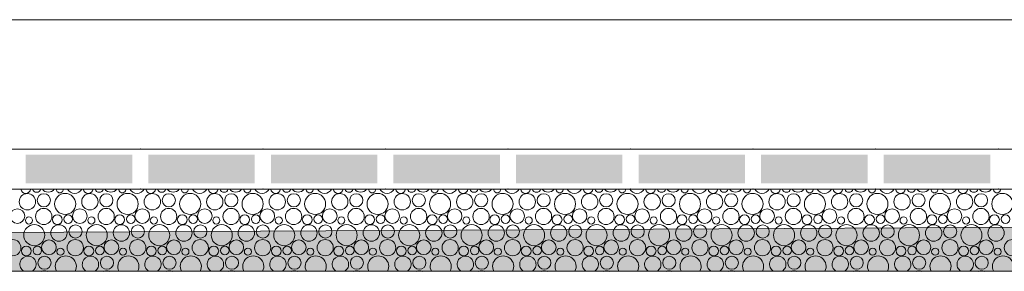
# Model space of a CAD drawing. Header units: millimetres. Extents: x -76432 to -27350, y -300 to 6935.
# Tile 37 of 75: x -54363 to -52644, y -300 to 140. Entities that reach past the tile are written whole.
import ezdxf

# ---------------------------------------------------------------- set-up
doc = ezdxf.new("R2010")
doc.units = ezdxf.units.MM
doc.header["$MEASUREMENT"] = 0
for name, color, linetype in [('Nouveau_Métal _ Bardage.Charp_Couv_Bard_Métal', 7, 'Continuous'), ('Nouveau_Terrain _ Original.Terrain', 7, 'Continuous'), ('Nouveau_VRD _ Voirie 3d.VRD', 7, 'Continuous')]:
    doc.layers.add(name, color=color, linetype=linetype)

# ---------------------------------------------------------------- blocks, each defined once
blk = doc.blocks.new('Élément de coupe_5')
at = {"layer": 'Nouveau_Métal _ Bardage.Charp_Couv_Bard_Métal', "color": 7, "linetype": 'Continuous', "lineweight": 15}
blk.add_line((-63879.282724, 140), (-33677.282724, 140), dxfattribs=at)
blk = doc.blocks.new('Élément de coupe_31')
at = {"layer": 'Nouveau_Terrain _ Original.Terrain', "linetype": 'Continuous', "lineweight": 15, "true_color": 0xf48e54}
h = blk.add_hatch(dxfattribs=at)
h.set_pattern_fill('Terre', color=33, style=0, pattern_type=2)
h.set_pattern_definition([(45, (0, 0), (-137.8858, 137.8858), []), (45, (-45.96, 45.96), (-275.7716, 275.7716), []), (45, (-91.92, 91.92), (-275.7716, 275.7716), []), (135, (-137.886, 137.886), (45.96194, 45.96194), [195, -195])])
h.paths.add_polyline_path([(-45278.9, -182.9), (-48767.2, -201.7), (-53028.5, -224.9), (-58189.7, -253), (-64406.4, -287.1), (-66736, -300), (-27349.9, -300), (-27349.9, -80.4), (-30347, -102.7), (-30687.3, -105.3), (-30979.5, -107.5), (-31257.5, -109.4), (-31550.9, -111.2), (-31862.7, -112.9), (-32189.1, -114.7), (-32526.1, -116.3), (-40248, -155.8), (-42464, -167.7)])
at = {"layer": 'Nouveau_Terrain _ Original.Terrain', "color": 7, "linetype": 'Continuous', "lineweight": 15, "flags": 128}
for points in [[(-27349.9, -80.4), (-30347, -102.7), (-30687.3, -105.3), (-30979.5, -107.5), (-31257.5, -109.4), (-31550.9, -111.2), (-31862.7, -112.9), (-32189.1, -114.7), (-32526.1, -116.3), (-40248, -155.8), (-42464, -167.7), (-45278.9, -182.9), (-48767.2, -201.7), (-53028.5, -224.9), (-58189.7, -253), (-64406.4, -287.1), (-66736, -300)], [(-27349.9, -300), (-28357.3, -300), (-28477.3, -300), (-28627.3, -300), (-28747.3, -300), (-29313.1, -300), (-64105.8, -300)]]:
    blk.add_lwpolyline(points, dxfattribs=at)
blk = doc.blocks.new('*X452')
at = {"layer": 'Nouveau_VRD _ Voirie 3d.VRD', "color": 33, "linetype": 'Continuous', "lineweight": 15, "true_color": 0xf48e54}
for centre, radius in [((-54350, -178.4), 14.3), ((-54321.2, -175.8), 11.5), ((-54284, -182.2), 18.4), ((-54240.9, -178.4), 14.3), ((-54212.1, -175.8), 11.5), ((-54174.9, -182.2), 18.4), ((-54131.8, -178.4), 14.3), ((-54103, -175.8), 11.5), ((-54065.7, -182.2), 18.4), ((-54022.7, -178.4), 14.3), ((-53993.9, -175.8), 11.5), ((-53956.6, -182.2), 18.4), ((-53913.6, -178.4), 14.3), ((-53884.7, -175.8), 11.5), ((-53847.5, -182.2), 18.4), ((-53804.4, -178.4), 14.3), ((-53775.6, -175.8), 11.5), ((-53738.4, -182.2), 18.4), ((-53695.3, -178.4), 14.3), ((-53666.5, -175.8), 11.5), ((-53629.3, -182.2), 18.4), ((-53586.2, -178.4), 14.3), ((-53557.4, -175.8), 11.5), ((-53520.2, -182.2), 18.4), ((-53477.1, -178.4), 14.3), ((-53448.3, -175.8), 11.5), ((-53411.1, -182.2), 18.4), ((-53368, -178.4), 14.3), ((-53339.2, -175.8), 11.5), ((-53302, -182.2), 18.4), ((-53258.9, -178.4), 14.3), ((-53230.1, -175.8), 11.5), ((-53192.8, -182.2), 18.4), ((-53149.8, -178.4), 14.3), ((-53121, -175.8), 11.5), ((-53083.7, -182.2), 18.4), ((-53040.7, -178.4), 14.3), ((-53011.8, -175.8), 11.5), ((-52974.6, -182.2), 18.4), ((-52931.5, -178.4), 14.3), ((-52902.7, -175.8), 11.5), ((-52865.5, -182.2), 18.4), ((-52822.4, -178.4), 14.3), ((-52793.6, -175.8), 11.5), ((-52756.4, -182.2), 18.4), ((-52713.3, -178.4), 14.3), ((-52684.5, -175.8), 11.5), ((-52647.3, -182.2), 18.4), ((-54367.5, -203.4), 12.8), ((-54347.3, -211.1), 6.2), ((-54321.5, -204.1), 14.2), ((-54297.8, -209.8), 8.58), ((-54278.6, -208.8), 7.52), ((-54258.4, -203.4), 12.8), ((-54238.2, -211.1), 6.2), ((-54212.4, -204.1), 14.2), ((-54188.7, -209.8), 8.58), ((-54169.5, -208.8), 7.52), ((-54149.3, -203.4), 12.8), ((-54129.1, -211.1), 6.2), ((-54103.3, -204.1), 14.2), ((-54079.6, -209.8), 8.58), ((-54060.4, -208.8), 7.52), ((-54040.2, -203.4), 12.8), ((-54020, -211.1), 6.2), ((-53994.2, -204.1), 14.2), ((-53970.5, -209.8), 8.58), ((-53951.3, -208.8), 7.52), ((-53931.1, -203.4), 12.8), ((-53910.9, -211.1), 6.2), ((-53885.1, -204.1), 14.2), ((-53861.3, -209.8), 8.58), ((-53842.2, -208.8), 7.52), ((-53822, -203.4), 12.8), ((-53801.8, -211.1), 6.2), ((-53775.9, -204.1), 14.2), ((-53752.2, -209.8), 8.58), ((-53733.1, -208.8), 7.52), ((-53712.9, -203.4), 12.8), ((-53692.7, -211.1), 6.2), ((-53666.8, -204.1), 14.2), ((-53643.1, -209.8), 8.58), ((-53624, -208.8), 7.52), ((-53603.8, -203.4), 12.8), ((-53583.5, -211.1), 6.2), ((-53557.7, -204.1), 14.2), ((-53534, -209.8), 8.58), ((-53514.9, -208.8), 7.52), ((-53494.6, -203.4), 12.8), ((-53474.4, -211.1), 6.2), ((-53448.6, -204.1), 14.2), ((-53424.9, -209.8), 8.58), ((-53405.7, -208.8), 7.52), ((-53385.5, -203.4), 12.8), ((-53365.3, -211.1), 6.2), ((-53339.5, -204.1), 14.2), ((-53315.8, -209.8), 8.58), ((-53296.6, -208.8), 7.52), ((-53276.4, -203.4), 12.8), ((-53256.2, -211.1), 6.2), ((-53230.4, -204.1), 14.2), ((-53206.7, -209.8), 8.58), ((-53187.5, -208.8), 7.52), ((-53167.3, -203.4), 12.8), ((-53147.1, -211.1), 6.2), ((-53121.3, -204.1), 14.2), ((-53097.6, -209.8), 8.58), ((-53078.4, -208.8), 7.52), ((-53058.2, -203.4), 12.8), ((-53038, -211.1), 6.2), ((-53012.2, -204.1), 14.2), ((-52988.4, -209.8), 8.58), ((-52969.3, -208.8), 7.52), ((-52949.1, -203.4), 12.8), ((-52928.9, -211.1), 6.2), ((-52903, -204.1), 14.2), ((-52879.3, -209.8), 8.58), ((-52860.2, -208.8), 7.52), ((-52840, -203.4), 12.8), ((-52819.8, -211.1), 6.2), ((-52793.9, -204.1), 14.2), ((-52770.2, -209.8), 8.58), ((-52751.1, -208.8), 7.52), ((-52730.9, -203.4), 12.8), ((-52710.6, -211.1), 6.2), ((-52684.8, -204.1), 14.2), ((-52661.1, -209.8), 8.58), ((-52642, -208.8), 7.52), ((-54338, -236.8), 18.4), ((-54294.9, -233), 14.3), ((-54266.1, -230.4), 11.5), ((-54228.9, -236.8), 18.4), ((-54185.8, -233), 14.3), ((-54157, -230.4), 11.5), ((-54119.7, -236.8), 18.4), ((-54076.7, -233), 14.3), ((-54047.9, -230.4), 11.5), ((-54010.6, -236.8), 18.4), ((-53967.6, -233), 14.3), ((-53938.7, -230.4), 11.5), ((-53901.5, -236.8), 18.4), ((-53858.4, -233), 14.3), ((-53829.6, -230.4), 11.5), ((-53792.4, -236.8), 18.4), ((-53749.3, -233), 14.3), ((-53720.5, -230.4), 11.5), ((-53683.3, -236.8), 18.4), ((-53640.2, -233), 14.3), ((-53611.4, -230.4), 11.5), ((-53574.2, -236.8), 18.4), ((-53531.1, -233), 14.3), ((-53502.3, -230.4), 11.5), ((-53465.1, -236.8), 18.4), ((-53422, -233), 14.3), ((-53393.2, -230.4), 11.5), ((-53356, -236.8), 18.4), ((-53312.9, -233), 14.3), ((-53284.1, -230.4), 11.5), ((-53246.8, -236.8), 18.4), ((-53203.8, -233), 14.3), ((-53175, -230.4), 11.5), ((-53137.7, -236.8), 18.4), ((-53094.7, -233), 14.3), ((-53065.8, -230.4), 11.5), ((-53028.6, -236.8), 18.4), ((-52985.5, -233), 14.3), ((-52956.7, -230.4), 11.5), ((-52919.5, -236.8), 18.4), ((-52876.4, -233), 14.3), ((-52847.6, -230.4), 11.5), ((-52810.4, -236.8), 18.4), ((-52767.3, -233), 14.3), ((-52738.5, -230.4), 11.5), ((-52701.3, -236.8), 18.4), ((-52658.2, -233), 14.3), ((-54375.5, -258.7), 14.2), ((-54351.8, -264.4), 8.58), ((-54332.6, -263.4), 7.52), ((-54312.4, -258), 12.8), ((-54266.4, -258.7), 14.2), ((-54242.7, -264.4), 8.58), ((-54223.5, -263.4), 7.52), ((-54203.3, -258), 12.8), ((-54157.3, -258.7), 14.2), ((-54133.6, -264.4), 8.58), ((-54114.4, -263.4), 7.52), ((-54094.2, -258), 12.8), ((-54048.2, -258.7), 14.2), ((-54024.5, -264.4), 8.58), ((-54005.3, -263.4), 7.52), ((-53985.1, -258), 12.8), ((-53939.1, -258.7), 14.2), ((-53915.3, -264.4), 8.58), ((-53896.2, -263.4), 7.52), ((-53876, -258), 12.8), ((-53829.9, -258.7), 14.2), ((-53806.2, -264.4), 8.58), ((-53787.1, -263.4), 7.52), ((-53766.9, -258), 12.8), ((-53720.8, -258.7), 14.2), ((-53697.1, -264.4), 8.58), ((-53678, -263.4), 7.52), ((-53657.8, -258), 12.8), ((-53611.7, -258.7), 14.2), ((-53588, -264.4), 8.58), ((-53568.9, -263.4), 7.52), ((-53548.6, -258), 12.8), ((-53502.6, -258.7), 14.2), ((-53478.9, -264.4), 8.58), ((-53459.7, -263.4), 7.52), ((-53439.5, -258), 12.8), ((-53393.5, -258.7), 14.2), ((-53369.8, -264.4), 8.58), ((-53350.6, -263.4), 7.52), ((-53330.4, -258), 12.8), ((-53284.4, -258.7), 14.2), ((-53260.7, -264.4), 8.58), ((-53241.5, -263.4), 7.52), ((-53221.3, -258), 12.8), ((-53175.3, -258.7), 14.2), ((-53151.6, -264.4), 8.58), ((-53132.4, -263.4), 7.52), ((-53112.2, -258), 12.8), ((-53066.2, -258.7), 14.2), ((-53042.4, -264.4), 8.58), ((-53023.3, -263.4), 7.52), ((-53003.1, -258), 12.8), ((-52957, -258.7), 14.2), ((-52933.3, -264.4), 8.58), ((-52914.2, -263.4), 7.52), ((-52894, -258), 12.8), ((-52847.9, -258.7), 14.2), ((-52824.2, -264.4), 8.58), ((-52805.1, -263.4), 7.52), ((-52784.9, -258), 12.8), ((-52738.8, -258.7), 14.2), ((-52715.1, -264.4), 8.58), ((-52696, -263.4), 7.52), ((-52675.7, -258), 12.8), ((-52629.7, -258.7), 14.2), ((-54320.1, -285), 11.5), ((-54292.2, -265.7), 6.2), ((-54211, -285), 11.5), ((-54183.1, -265.7), 6.2), ((-54101.9, -285), 11.5), ((-54074, -265.7), 6.2), ((-53992.7, -285), 11.5), ((-53964.9, -265.7), 6.2), ((-53883.6, -285), 11.5), ((-53855.8, -265.7), 6.2), ((-53774.5, -285), 11.5), ((-53746.7, -265.7), 6.2), ((-53665.4, -285), 11.5), ((-53637.5, -265.7), 6.2), ((-53556.3, -285), 11.5), ((-53528.4, -265.7), 6.2), ((-53447.2, -285), 11.5), ((-53419.3, -265.7), 6.2), ((-53338.1, -285), 11.5), ((-53310.2, -265.7), 6.2), ((-53229, -285), 11.5), ((-53201.1, -265.7), 6.2), ((-53119.8, -285), 11.5), ((-53092, -265.7), 6.2), ((-53010.7, -285), 11.5), ((-52982.9, -265.7), 6.2), ((-52901.6, -285), 11.5), ((-52873.8, -265.7), 6.2), ((-52792.5, -285), 11.5), ((-52764.6, -265.7), 6.2), ((-52683.4, -285), 11.5), ((-52655.5, -265.7), 6.2)]:
    blk.add_circle(centre, radius, dxfattribs=at)
for centre, radius, start, end in [((-54352.9, -155.2), 8.58, 187.2196, 352.7804), ((-54333.8, -154.2), 7.52, 196.5415, 343.4585), ((-54313.5, -148.8), 12.8, 215.763, 324.237), ((-54293.3, -156.5), 6.2, 178.4685, 1.5315), ((-54267.5, -149.5), 14.2, 208.6751, 331.3249), ((-54243.8, -155.2), 8.58, 187.2196, 352.7804), ((-54224.6, -154.2), 7.52, 196.5415, 343.4585), ((-54204.4, -148.8), 12.8, 215.763, 324.237), ((-54184.2, -156.5), 6.2, 178.4685, 1.5315), ((-54158.4, -149.5), 14.2, 208.6751, 331.3249), ((-54134.7, -155.2), 8.58, 187.2196, 352.7804), ((-54115.5, -154.2), 7.52, 196.5415, 343.4585), ((-54095.3, -148.8), 12.8, 215.763, 324.237), ((-54075.1, -156.5), 6.2, 178.4685, 1.5315), ((-54049.3, -149.5), 14.2, 208.6751, 331.3249), ((-54025.6, -155.2), 8.58, 187.2196, 352.7804), ((-54006.4, -154.2), 7.52, 196.5415, 343.4585), ((-53986.2, -148.8), 12.8, 215.763, 324.237), ((-53966, -156.5), 6.2, 178.4685, 1.5315), ((-53940.2, -149.5), 14.2, 208.6751, 331.3249), ((-53916.5, -155.2), 8.58, 187.2196, 352.7804), ((-53897.3, -154.2), 7.52, 196.5415, 343.4585), ((-53877.1, -148.8), 12.8, 215.763, 324.237), ((-53856.9, -156.5), 6.2, 178.4685, 1.5315), ((-53831.1, -149.5), 14.2, 208.6751, 331.3249), ((-53807.3, -155.2), 8.58, 187.2196, 352.7804), ((-53788.2, -154.2), 7.52, 196.5415, 343.4585), ((-53768, -148.8), 12.8, 215.763, 324.237), ((-53747.8, -156.5), 6.2, 178.4685, 1.5315), ((-53721.9, -149.5), 14.2, 208.6751, 331.3249), ((-53698.2, -155.2), 8.58, 187.2196, 352.7804), ((-53679.1, -154.2), 7.52, 196.5415, 343.4585), ((-53658.9, -148.8), 12.8, 215.763, 324.237), ((-53638.7, -156.5), 6.2, 178.4685, 1.5315), ((-53612.8, -149.5), 14.2, 208.6751, 331.3249), ((-53589.1, -155.2), 8.58, 187.2196, 352.7804), ((-53570, -154.2), 7.52, 196.5415, 343.4585), ((-53549.8, -148.8), 12.8, 215.763, 324.237), ((-53529.5, -156.5), 6.2, 178.4685, 1.5315), ((-53503.7, -149.5), 14.2, 208.6751, 331.3249), ((-53480, -155.2), 8.58, 187.2196, 352.7804), ((-53460.9, -154.2), 7.52, 196.5415, 343.4585), ((-53440.6, -148.8), 12.8, 215.763, 324.237), ((-53420.4, -156.5), 6.2, 178.4685, 1.5315), ((-53394.6, -149.5), 14.2, 208.6751, 331.3249), ((-53370.9, -155.2), 8.58, 187.2196, 352.7804), ((-53351.7, -154.2), 7.52, 196.5415, 343.4585), ((-53331.5, -148.8), 12.8, 215.763, 324.237), ((-53311.3, -156.5), 6.2, 178.4685, 1.5315), ((-53285.5, -149.5), 14.2, 208.6751, 331.3249), ((-53261.8, -155.2), 8.58, 187.2196, 352.7804), ((-53242.6, -154.2), 7.52, 196.5415, 343.4585), ((-53222.4, -148.8), 12.8, 215.763, 324.237), ((-53202.2, -156.5), 6.2, 178.4685, 1.5315), ((-53176.4, -149.5), 14.2, 208.6751, 331.3249), ((-53152.7, -155.2), 8.58, 187.2196, 352.7804), ((-53133.5, -154.2), 7.52, 196.5415, 343.4585), ((-53113.3, -148.8), 12.8, 215.763, 324.237), ((-53093.1, -156.5), 6.2, 178.4685, 1.5315), ((-53067.3, -149.5), 14.2, 208.6751, 331.3249), ((-53043.6, -155.2), 8.58, 187.2196, 352.7804), ((-53024.4, -154.2), 7.52, 196.5415, 343.4585), ((-53004.2, -148.8), 12.8, 215.763, 324.237), ((-52984, -156.5), 6.2, 178.4685, 1.5315), ((-52958.2, -149.5), 14.2, 208.6751, 331.3249), ((-52934.4, -155.2), 8.58, 187.2196, 352.7804), ((-52915.3, -154.2), 7.52, 196.5415, 343.4585), ((-52895.1, -148.8), 12.8, 215.763, 324.237), ((-52874.9, -156.5), 6.2, 178.4685, 1.5315), ((-52849, -149.5), 14.2, 208.6751, 331.3249), ((-52825.3, -155.2), 8.58, 187.2196, 352.7804), ((-52806.2, -154.2), 7.52, 196.5415, 343.4585), ((-52786, -148.8), 12.8, 215.763, 324.237), ((-52765.8, -156.5), 6.2, 178.4685, 1.5315), ((-52739.9, -149.5), 14.2, 208.6751, 331.3249), ((-52716.2, -155.2), 8.58, 187.2196, 352.7804), ((-52697.1, -154.2), 7.52, 196.5415, 343.4585), ((-52676.9, -148.8), 12.8, 215.763, 324.237), ((-52656.6, -156.5), 6.2, 178.4685, 1.5315), ((-54348.9, -287.6), 14.3, 300.1222, 239.8778), ((-54282.9, -291.4), 18.4, 331.9273, 208.0727), ((-54239.8, -287.6), 14.3, 300.1222, 239.8778), ((-54173.7, -291.4), 18.4, 331.9273, 208.0727), ((-54130.7, -287.6), 14.3, 300.1222, 239.8778), ((-54064.6, -291.4), 18.4, 331.9273, 208.0727), ((-54021.6, -287.6), 14.3, 300.1222, 239.8778), ((-53955.5, -291.4), 18.4, 331.9273, 208.0727), ((-53912.4, -287.6), 14.3, 300.1222, 239.8778), ((-53846.4, -291.4), 18.4, 331.9273, 208.0727), ((-53803.3, -287.6), 14.3, 300.1222, 239.8778), ((-53737.3, -291.4), 18.4, 331.9273, 208.0727), ((-53694.2, -287.6), 14.3, 300.1222, 239.8778), ((-53628.2, -291.4), 18.4, 331.9273, 208.0727), ((-53585.1, -287.6), 14.3, 300.1222, 239.8778), ((-53519.1, -291.4), 18.4, 331.9273, 208.0727), ((-53476, -287.6), 14.3, 300.1222, 239.8778), ((-53410, -291.4), 18.4, 331.9273, 208.0727), ((-53366.9, -287.6), 14.3, 300.1222, 239.8778), ((-53300.8, -291.4), 18.4, 331.9273, 208.0727), ((-53257.8, -287.6), 14.3, 300.1222, 239.8778), ((-53191.7, -291.4), 18.4, 331.9273, 208.0727), ((-53148.7, -287.6), 14.3, 300.1222, 239.8778), ((-53082.6, -291.4), 18.4, 331.9273, 208.0727), ((-53039.5, -287.6), 14.3, 300.1222, 239.8778), ((-52973.5, -291.4), 18.4, 331.9273, 208.0727), ((-52930.4, -287.6), 14.3, 300.1222, 239.8778), ((-52864.4, -291.4), 18.4, 331.9273, 208.0727), ((-52821.3, -287.6), 14.3, 300.1222, 239.8778), ((-52755.3, -291.4), 18.4, 331.9273, 208.0727), ((-52712.2, -287.6), 14.3, 300.1222, 239.8778), ((-52646.2, -291.4), 18.4, 331.9273, 208.0727), ((-54320.4, -313.3), 14.2, 69.3886, 110.6114), ((-54257.3, -312.6), 12.8, 81.7675, 98.2325), ((-54211.3, -313.3), 14.2, 69.3886, 110.6114), ((-54148.2, -312.6), 12.8, 81.7675, 98.2325), ((-54102.2, -313.3), 14.2, 69.3886, 110.6114), ((-54039.1, -312.6), 12.8, 81.7675, 98.2325), ((-53993.1, -313.3), 14.2, 69.3886, 110.6114), ((-53930, -312.6), 12.8, 81.7675, 98.2325), ((-53883.9, -313.3), 14.2, 69.3886, 110.6114), ((-53820.9, -312.6), 12.8, 81.7675, 98.2325), ((-53774.8, -313.3), 14.2, 69.3886, 110.6114), ((-53711.8, -312.6), 12.8, 81.7675, 98.2325), ((-53665.7, -313.3), 14.2, 69.3886, 110.6114), ((-53602.6, -312.6), 12.8, 81.7675, 98.2325), ((-53556.6, -313.3), 14.2, 69.3886, 110.6114), ((-53493.5, -312.6), 12.8, 81.7675, 98.2325), ((-53447.5, -313.3), 14.2, 69.3886, 110.6114), ((-53384.4, -312.6), 12.8, 81.7675, 98.2325), ((-53338.4, -313.3), 14.2, 69.3886, 110.6114), ((-53275.3, -312.6), 12.8, 81.7675, 98.2325), ((-53229.3, -313.3), 14.2, 69.3886, 110.6114), ((-53166.2, -312.6), 12.8, 81.7675, 98.2325), ((-53120.2, -313.3), 14.2, 69.3886, 110.6114), ((-53057.1, -312.6), 12.8, 81.7675, 98.2325), ((-53011, -313.3), 14.2, 69.3886, 110.6114), ((-52948, -312.6), 12.8, 81.7675, 98.2325), ((-52901.9, -313.3), 14.2, 69.3886, 110.6114), ((-52838.9, -312.6), 12.8, 81.7675, 98.2325), ((-52792.8, -313.3), 14.2, 69.3886, 110.6114), ((-52729.7, -312.6), 12.8, 81.7675, 98.2325), ((-52683.7, -313.3), 14.2, 69.3886, 110.6114)]:
    blk.add_arc(centre, radius, start, end, dxfattribs=at)
blk = doc.blocks.new('*X453')
at = {"layer": 'Nouveau_VRD _ Voirie 3d.VRD', "linetype": 'Continuous', "lineweight": 15, "true_color": 0xb5b5b5}
for points in [[(-54352.9, -96.3), (-54352.9, -146.3), (-54166.8, -146.3), (-54166.8, -96.3)], [(-54138.8, -96.3), (-54138.8, -146.3), (-53952.8, -146.3), (-53952.8, -96.3)], [(-53924.8, -96.3), (-53924.8, -146.3), (-53738.7, -146.3), (-53738.7, -96.3)], [(-53710.7, -96.3), (-53710.7, -146.3), (-53524.7, -146.3), (-53524.7, -96.3)], [(-53496.7, -96.3), (-53496.7, -146.3), (-53310.7, -146.3), (-53310.7, -96.3)], [(-53282.7, -96.3), (-53282.7, -146.3), (-53096.6, -146.3), (-53096.6, -96.3)], [(-53068.6, -96.3), (-53068.6, -146.3), (-52882.6, -146.3), (-52882.6, -96.3)], [(-52854.6, -96.3), (-52854.6, -146.3), (-52668.5, -146.3), (-52668.5, -96.3)]]:
    blk.add_hatch(color=253, dxfattribs=at).paths.add_polyline_path(points)
at = {"layer": 'Nouveau_VRD _ Voirie 3d.VRD', "color": 253, "linetype": 'Continuous', "lineweight": 15, "true_color": 0xb5b5b5}
for p in [(-54152.8, -86.3), (-53938.8, -86.3), (-53724.7, -86.3), (-53510.7, -86.3), (-53296.7, -86.3), (-53082.6, -86.3), (-52868.6, -86.3), (-52654.5, -86.3), (-54152.8, -156.3), (-53938.8, -156.3), (-53724.7, -156.3), (-53510.7, -156.3), (-53296.7, -156.3), (-53082.6, -156.3), (-52868.6, -156.3), (-52654.5, -156.3)]:
    blk.add_point(p, dxfattribs=at)
blk = doc.blocks.new('Élément de coupe_449')
at = {"layer": 'Nouveau_VRD _ Voirie 3d.VRD', "color": 7, "linetype": 'Continuous', "lineweight": 15}
for p, q in [((-29313.1, -86.3), (-64106.1, -86.3)), ((-29313.1, -156.3), (-64106.2, -156.3))]:
    blk.add_line(p, q, dxfattribs=at)
at = {"layer": 'Nouveau_VRD _ Voirie 3d.VRD', "lineweight": 0}
for name in ['*X453', '*X452']:
    blk.add_blockref(name, (0, 0), dxfattribs=at)

msp = doc.modelspace()

# ---------------------------------------------------------------- block references
at = {"layer": 'Nouveau_Métal _ Bardage.Charp_Couv_Bard_Métal', "lineweight": 0}
msp.add_blockref('Élément de coupe_5', (0, 0), dxfattribs=at)
at = {"layer": 'Nouveau_Terrain _ Original.Terrain', "lineweight": 0}
msp.add_blockref('Élément de coupe_31', (0, 0), dxfattribs=at)
at = {"layer": 'Nouveau_VRD _ Voirie 3d.VRD', "lineweight": 0}
msp.add_blockref('Élément de coupe_449', (0, 0), dxfattribs=at)

doc.saveas('drawing.dxf')
